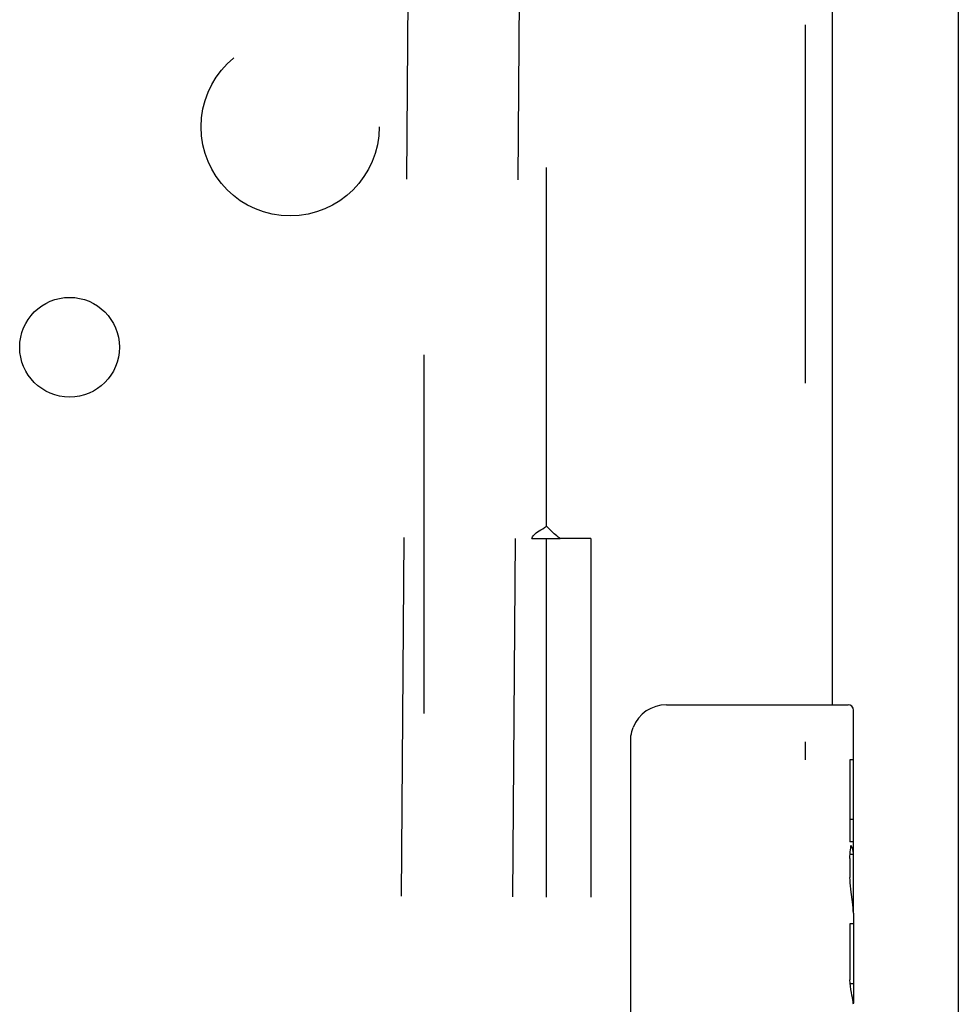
# Model space of a CAD drawing. Header units: inches. Extents: x 0 to 183, y 0 to 118.
# Tile 38 of 80: x 83.54 to 86.18, y 73.78 to 76.55. Entities that reach past the tile are written whole.
import ezdxf

# ---------------------------------------------------------------- set-up
doc = ezdxf.new("R2010")
doc.units = ezdxf.units.IN
doc.header["$LTSCALE"] = 10.065561
doc.header["$MEASUREMENT"] = 0
doc.linetypes.add('HIDDEN', pattern=[0.2, 0.1, -0.1])
doc.layers.get('0').update_dxf_attribs({"linetype": 'CONTINUOUS'})
for name, color, linetype in [('DEFAULT_2', 8, 'HIDDEN'), ('EXD_ENCLOSURE_DOOR_ASSEMBLY', 7, 'CONTINUOUS'), ('SUBPANEL', 7, 'CONTINUOUS')]:
    doc.layers.add(name, color=color, linetype=linetype)

msp = doc.modelspace()

# ---------------------------------------------------------------- linework, layer by layer
at = {"color": 3, "linetype": 'Continuous'}
msp.add_line((86.1779, 78.8073), (86.1779, 44.4333), dxfattribs=at)
at = {"layer": 'DEFAULT_2', "color": 8, "linetype": 'HIDDEN'}
for p, q in [((84.6779, 77.6183), (84.6779, 45.6223)), ((84.6371, 77.1054), (84.5492, 65.1276)), ((84.9491, 77.1031), (84.8612, 65.1253))]:
    msp.add_line(p, q, dxfattribs=at)
at = {"layer": 'EXD_ENCLOSURE_DOOR_ASSEMBLY', "color": 8, "linetype": 'HIDDEN'}
msp.add_line((85.7486, 78.5453), (85.7486, 74.4678), dxfattribs=at)
at = {"layer": 'EXD_ENCLOSURE_DOOR_ASSEMBLY', "color": 3, "linetype": 'Continuous'}
msp.add_line((85.8236, 78.5453), (85.8236, 74.6228), dxfattribs=at)
at = {"layer": 'EXD_ENCLOSURE_DOOR_ASSEMBLY', "color": 7, "linetype": 'Continuous'}
for p, q in [((85.3586, 74.6228), (85.8686, 74.6228)), ((85.8836, 74.0402), (85.8836, 74.6078)), ((85.2586, 73.7228), (85.2586, 74.5228)), ((85.8736, 74.4686), (85.8736, 74.2383)), ((85.8835, 74.4686), (85.8736, 74.4686)), ((85.8835, 74.3011), (85.8736, 74.3011)), ((85.8836, 74.2383), (85.8736, 74.2383)), ((85.8836, 74.2023), (85.8743, 74.2023)), ((85.8736, 74.1913), (85.8736, 74.1383)), ((85.8808, 74.0705), (85.8836, 74.0705)), ((85.8836, 74.0377), (85.8836, 73.785)), ((85.8736, 74.0077), (85.8736, 73.8509)), ((85.8835, 74.0077), (85.8736, 74.0077)), ((85.8746, 73.8399), (85.8836, 73.8399))]:
    msp.add_line(p, q, dxfattribs=at)
for points in [[(85.2586, 74.5228), (85.2588, 74.5291), (85.2594, 74.5354), (85.2604, 74.5415), (85.2617, 74.5475), (85.2633, 74.5533), (85.2653, 74.559)], [(85.8736, 74.1913), (85.8739, 74.1975), (85.8744, 74.2036), (85.8749, 74.2097), (85.8755, 74.2157), (85.8761, 74.2215), (85.8767, 74.2273)], [(85.8809, 74.0696), (85.8774, 74.0965), (85.8764, 74.1055), (85.8755, 74.1142), (85.8747, 74.1227), (85.874, 74.1307), (85.8736, 74.1383)], [(85.8836, 74.0377), (85.8833, 74.0449), (85.8828, 74.0526), (85.8819, 74.0609), (85.8809, 74.0696)], [(85.8755, 73.8324), (85.8744, 73.8415), (85.8736, 73.8509)], [(85.8836, 73.7818), (85.8833, 73.7852), (85.8828, 73.7894), (85.8819, 73.7946), (85.8808, 73.8007), (85.8795, 73.8077), (85.8781, 73.8154), (85.8767, 73.8236), (85.8755, 73.8324)]]:
    msp.add_lwpolyline(points, dxfattribs=at)
for centre, radius, start, end in [((85.3586, 74.5228), 0.1, 90, 158.7946), ((85.8686, 74.6078), 0.015, 0, 90)]:
    msp.add_arc(centre, radius, start, end, dxfattribs=at)
msp.add_ellipse((85.6836, 74.2049), major_axis=(0.2, 0), ratio=0.432808, start_param=0, end_param=0.261817, dxfattribs=at)
at = {"layer": 'SUBPANEL', "color": 8, "linetype": 'HIDDEN'}
for p, q in [((85.0219, 75.1244), (85.0219, 76.8703)), ((84.9813, 75.0893), (85.0604, 75.0893)), ((85.0216, 75.0893), (85.0216, 48.1513)), ((85.1466, 75.0893), (85.0604, 75.0893)), ((85.1466, 75.0893), (85.1466, 48.1513))]:
    msp.add_line(p, q, dxfattribs=at)
for points in [[(84.9813, 75.0893), (84.9834, 75.0941), (84.9861, 75.0983), (84.9895, 75.102), (84.9934, 75.1053), (84.9975, 75.1082), (85.0019, 75.111), (85.0068, 75.114), (85.0119, 75.1171), (85.0169, 75.1205), (85.0219, 75.1244)], [(85.0409, 75.1059), (85.0344, 75.1124), (85.0306, 75.1162), (85.0264, 75.1201), (85.0219, 75.1244)], [(85.0604, 75.0893), (85.0552, 75.0932), (85.0509, 75.0967), (85.0472, 75.0999), (85.0439, 75.1029), (85.0409, 75.1059)]]:
    msp.add_lwpolyline(points, dxfattribs=at)
for centre, radius in [((84.3029, 76.2453), 0.25), ((83.6841, 75.6266), 0.14)]:
    msp.add_circle(centre, radius, dxfattribs=at)

doc.saveas('drawing.dxf')
